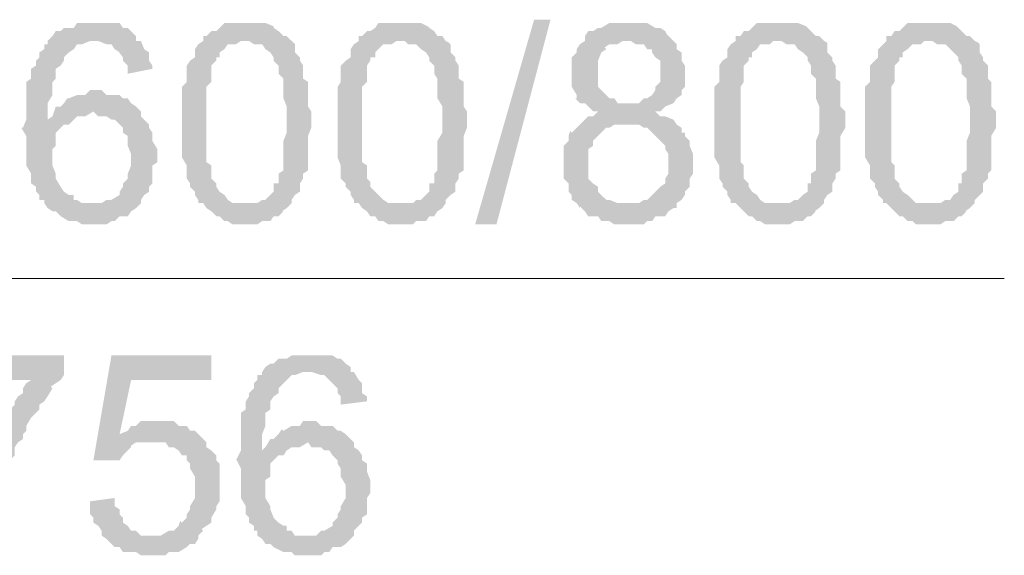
# Model space of a CAD drawing. Header units: millimetres. Extents: x 16 to 647, y 3 to 417.
# Tile 44 of 80: x 176.94 to 186.88, y 273.87 to 279.28. Entities that reach past the tile are written whole.
import ezdxf

# ---------------------------------------------------------------- set-up
doc = ezdxf.new("R2010")
doc.units = ezdxf.units.MM
doc.header["$MEASUREMENT"] = 0
doc.layers.get('0').update_dxf_attribs({"linetype": 'CONTINUOUS'})

msp = doc.modelspace()

# ---------------------------------------------------------------- hatches: boundary and pattern name
for points in [[(177.6816, 279.2424), (177.5161, 279.2424), (177.483, 279.1928), (177.3838, 279.1928), (177.3507, 279.1597), (177.301, 279.1597), (177.268, 279.11), (177.2183, 279.0604), (177.7312, 279.0604), (177.814, 279.0273), (177.8636, 279.0273), (177.8967, 278.9777), (177.9463, 278.9446), (177.9298, 278.9611), (177.9794, 278.8949), (177.9794, 278.8619), (178.029, 278.8122), (178.029, 278.7295), (178.2772, 278.7791), (178.2772, 278.8122), (178.2441, 278.8619), (178.2441, 278.9446), (178.1945, 278.9777), (178.1614, 279.0604), (178.1118, 279.0604), (178.1118, 279.11), (178.0621, 279.1597), (178.029, 279.1928), (177.9794, 279.1928), (177.9463, 279.2424), (177.7643, 279.2424)], [(179.2203, 279.2424), (179.0052, 279.2424), (178.9556, 279.1928), (178.9225, 279.1597), (178.8729, 279.1597), (178.8232, 279.11), (178.7901, 279.11), (178.7901, 279.0604), (179.2534, 279.0604), (179.303, 279.0273), (179.3858, 279.0273), (179.4189, 278.9777), (179.4685, 278.9446), (179.5016, 278.8949), (179.5016, 278.8619), (179.5512, 278.8122), (179.5512, 278.7295), (179.6009, 278.6799), (179.6009, 278.4813), (179.6339, 278.3986), (179.6339, 278.2166), (179.6339, 278.1339), (179.6009, 278.0511), (179.6009, 277.7533), (179.5512, 277.7202), (179.5512, 277.6209), (179.5016, 277.6209), (179.5016, 277.5382), (179.4685, 277.5051), (179.4189, 277.4555), (179.3858, 277.4555), (179.3361, 277.4224), (178.7901, 277.4224), (178.8232, 277.3728), (178.8729, 277.3397), (178.9225, 277.29), (178.9556, 277.29), (179.0052, 277.2404), (179.0383, 277.2404), (179.0879, 277.2073), (179.3361, 277.2073), (179.3858, 277.2404), (179.4685, 277.2404), (179.5016, 277.29), (179.5512, 277.29), (179.6009, 277.3397), (179.5843, 277.3397), (179.6339, 277.3728), (179.6836, 277.4224), (179.6836, 277.4555), (179.7167, 277.5051), (179.7663, 277.5382), (179.7663, 277.6209), (179.7994, 277.6706), (179.7994, 277.7202), (179.849, 277.7533), (179.849, 278.1008), (179.8821, 278.1835), (179.8821, 278.3489), (179.849, 278.3986), (179.849, 278.6468), (179.7994, 278.6799), (179.7994, 278.8122), (179.7663, 278.8619), (179.7663, 278.8949), (179.7167, 278.9446), (179.7167, 279.0273), (179.7001, 279.0439), (179.6836, 279.0604), (179.6339, 279.11), (179.6009, 279.11), (179.5512, 279.1597), (179.5016, 279.1928), (179.5016, 279.2093), (179.4189, 279.2424), (179.303, 279.2424)], [(180.7756, 279.2424), (180.5605, 279.2424), (180.5274, 279.1928), (180.4778, 279.1597), (180.4447, 279.1597), (180.395, 279.11), (180.3619, 279.11), (180.3619, 279.0604), (180.8252, 279.0604), (180.8583, 279.0273), (180.941, 279.0273), (180.9907, 278.9777), (181.0403, 278.9446), (181.0734, 278.8949), (181.0734, 278.8619), (181.123, 278.8122), (181.123, 278.7295), (181.1561, 278.6799), (181.1561, 278.4813), (181.2058, 278.3986), (181.2058, 278.2166), (181.2058, 278.1339), (181.1561, 278.0511), (181.1561, 277.7533), (181.123, 277.7202), (181.123, 277.6209), (181.0734, 277.6209), (181.0734, 277.5382), (181.0403, 277.5051), (180.9907, 277.4555), (180.941, 277.4555), (180.9079, 277.4224), (180.3619, 277.4224), (180.395, 277.3728), (180.4447, 277.3397), (180.4778, 277.29), (180.5274, 277.29), (180.5605, 277.2404), (180.6101, 277.2404), (180.6598, 277.2073), (180.9079, 277.2073), (180.941, 277.2404), (181.0403, 277.2404), (181.0734, 277.29), (181.123, 277.29), (181.1561, 277.3397), (181.2058, 277.3728), (181.2389, 277.4224), (181.2389, 277.4555), (181.2885, 277.5051), (181.3381, 277.5382), (181.3381, 277.6209), (181.3712, 277.6706), (181.3712, 277.7202), (181.4209, 277.7533), (181.4209, 278.1008), (181.4539, 278.1835), (181.4539, 278.3489), (181.4209, 278.3986), (181.4209, 278.6468), (181.3712, 278.6799), (181.3712, 278.8122), (181.3381, 278.8619), (181.3381, 278.8949), (181.2885, 278.9446), (181.2885, 279.0273), (181.2719, 279.0439), (181.2389, 279.0604), (181.2058, 279.11), (181.1561, 279.11), (181.123, 279.1597), (181.0734, 279.1928), (181.0569, 279.2093), (180.9907, 279.2424), (180.8583, 279.2424)], [(181.5367, 277.2073), (182.1323, 279.2755), (182.2978, 279.2755), (181.7518, 277.2073)], [(183.0589, 279.2424), (182.8934, 279.2424), (182.8107, 279.1928), (182.7776, 279.1928), (182.7279, 279.1597), (182.6783, 279.1597), (182.6452, 279.11), (182.6452, 279.0604), (182.5956, 279.0273), (182.5625, 278.9777), (182.5625, 278.9446), (182.5129, 278.8949), (182.5129, 278.5971), (182.5625, 278.5144), (182.5625, 278.4813), (182.5459, 278.4813), (182.5956, 278.4317), (182.6452, 278.4317), (182.6783, 278.3986), (182.7279, 278.3489), (182.8107, 278.3489), (182.7776, 278.3489), (182.7279, 278.2993), (182.6783, 278.2993), (182.6452, 278.2662), (182.5956, 278.2166), (182.5625, 278.1835), (182.5129, 278.1339), (182.4963, 278.1504), (182.4798, 278.1008), (182.4798, 278.0511), (182.4301, 278.0015), (182.4301, 277.6706), (182.4798, 277.6209), (182.4798, 277.5382), (182.5129, 277.5051), (182.5129, 277.4555), (182.5625, 277.4224), (182.5956, 277.3728), (183.0589, 277.4224), (182.9761, 277.4224), (182.8934, 277.4555), (182.8603, 277.4555), (182.8107, 277.5051), (182.7776, 277.5382), (182.7776, 277.5879), (182.7279, 277.6209), (182.6783, 277.6706), (182.6783, 277.9684), (182.7279, 278.0015), (182.7279, 278.0511), (182.7776, 278.1008), (182.8107, 278.1339), (182.8603, 278.1835), (182.8934, 278.1835), (182.943, 278.2166), (183.5718, 278.2166), (183.5387, 278.2662), (183.4559, 278.2993), (183.4063, 278.2993), (183.3567, 278.3489), (183.4063, 278.3489), (183.4559, 278.3986), (183.5387, 278.4317), (182.9761, 278.4317), (182.943, 278.4813), (182.8934, 278.4813), (182.8603, 278.5144), (182.8107, 278.564), (182.7776, 278.5971), (182.7776, 278.8619), (182.8107, 278.9446), (182.8603, 278.9777), (182.8438, 278.9942), (182.8934, 279.0273), (182.9761, 279.0273), (183.0258, 279.0604), (183.5387, 279.0604), (183.489, 279.11), (183.4725, 279.1266), (183.4559, 279.1597), (183.4063, 279.1928), (183.3567, 279.1928), (183.2739, 279.2424), (183.1581, 279.2424)], [(184.5976, 279.2424), (184.3825, 279.2424), (184.3329, 279.1928), (184.2998, 279.1597), (184.2501, 279.1597), (184.217, 279.11), (184.1674, 279.11), (184.1674, 279.0604), (184.6307, 279.0604), (184.6803, 279.0273), (184.763, 279.0273), (184.7961, 278.9777), (184.8458, 278.9446), (184.8954, 278.8949), (184.8954, 278.8619), (184.9285, 278.8122), (184.9285, 278.7295), (184.9781, 278.6799), (184.9781, 278.4813), (185.0112, 278.3986), (185.0112, 278.2166), (185.0112, 278.1339), (184.9781, 278.0511), (184.9781, 277.7533), (184.9285, 277.7202), (184.9285, 277.6209), (184.8954, 277.6209), (184.8954, 277.5382), (184.8458, 277.5051), (184.7961, 277.4555), (184.763, 277.4555), (184.7134, 277.4224), (184.1674, 277.4224), (184.217, 277.3728), (184.2501, 277.3397), (184.2998, 277.29), (184.3329, 277.29), (184.3825, 277.2404), (184.4156, 277.2404), (184.4652, 277.2073), (184.7134, 277.2073), (184.763, 277.2404), (184.8458, 277.2404), (184.8954, 277.29), (184.9285, 277.29), (184.9781, 277.3397), (184.9616, 277.3397), (185.0112, 277.3728), (185.0609, 277.4224), (185.0609, 277.4555), (185.0939, 277.5051), (185.1436, 277.5382), (185.1436, 277.6209), (185.1767, 277.6706), (185.1767, 277.7202), (185.2263, 277.7533), (185.2263, 278.1008), (185.2759, 278.1835), (185.2759, 278.3489), (185.2263, 278.3986), (185.2263, 278.6468), (185.1767, 278.6799), (185.1767, 278.8122), (185.1436, 278.8619), (185.1436, 278.8949), (185.0939, 278.9446), (185.0939, 279.0273), (185.0939, 279.0439), (185.0609, 279.0604), (185.0112, 279.11), (184.9781, 279.11), (184.9285, 279.1597), (184.8954, 279.1928), (184.8789, 279.2093), (184.7961, 279.2424), (184.6803, 279.2424)], [(186.1198, 279.2424), (185.9047, 279.2424), (185.855, 279.1928), (185.8219, 279.1597), (185.7723, 279.1597), (185.7392, 279.11), (185.6896, 279.11), (185.6896, 279.0604), (186.1529, 279.0604), (186.2025, 279.0273), (186.2852, 279.0273), (186.3349, 278.9777), (186.3679, 278.9446), (186.4176, 278.8949), (186.4176, 278.8619), (186.4507, 278.8122), (186.4507, 278.7295), (186.5003, 278.6799), (186.5003, 278.4813), (186.5334, 278.3986), (186.5334, 278.2166), (186.5334, 278.1339), (186.5003, 278.0511), (186.5003, 277.7533), (186.4507, 277.7202), (186.4507, 277.6209), (186.4176, 277.6209), (186.4176, 277.5382), (186.3679, 277.5051), (186.3349, 277.4555), (186.2852, 277.4555), (186.2356, 277.4224), (185.6896, 277.4224), (185.7392, 277.3728), (185.7723, 277.3397), (185.8219, 277.29), (185.855, 277.29), (185.9047, 277.2404), (185.9543, 277.2404), (185.9874, 277.2073), (186.2356, 277.2073), (186.2852, 277.2404), (186.3679, 277.2404), (186.4176, 277.29), (186.4507, 277.29), (186.5003, 277.3397), (186.4838, 277.3397), (186.5334, 277.3728), (186.583, 277.4224), (186.583, 277.4555), (186.6327, 277.5051), (186.6658, 277.5382), (186.6658, 277.6209), (186.7154, 277.6706), (186.7154, 277.7202), (186.7485, 277.7533), (186.7485, 278.1008), (186.7981, 278.1835), (186.7981, 278.3489), (186.7485, 278.3986), (186.7485, 278.6468), (186.7154, 278.6799), (186.7154, 278.8122), (186.6658, 278.8619), (186.6658, 278.8949), (186.6327, 278.9446), (186.6327, 279.0273), (186.6161, 279.0439), (186.583, 279.0604), (186.5334, 279.11), (186.5003, 279.11), (186.4507, 279.1597), (186.4176, 279.1928), (186.401, 279.2093), (186.3349, 279.2424), (186.2025, 279.2424)], [(177.2183, 279.0604), (177.2183, 279.0273), (177.1852, 279.0273), (177.1852, 278.9777), (177.1356, 278.9446), (177.1356, 278.8949), (177.1025, 278.8619), (177.1025, 278.8122), (177.0529, 278.7791), (177.0529, 278.6799), (177.0032, 278.6468), (177.0032, 278.2662), (176.9701, 278.1835), (176.9536, 278.1835), (177.0032, 278.1008), (177.0032, 277.8029), (177.0529, 277.7202), (177.0529, 277.6209), (177.1025, 277.5879), (177.1025, 277.5382), (177.1356, 277.5051), (177.1356, 277.4555), (177.1852, 277.4555), (177.1852, 277.4224), (177.2183, 277.3728), (177.268, 277.3397), (177.301, 277.3397), (177.3507, 277.29), (177.4334, 277.2404), (177.5161, 277.2404), (177.5658, 277.2073), (177.814, 277.2073), (177.8636, 277.2404), (177.8967, 277.2404), (177.9463, 277.29), (178.029, 277.29), (178.0621, 277.3397), (178.1118, 277.3728), (178.1614, 277.4224), (177.5658, 277.4224), (177.5161, 277.4555), (177.483, 277.4555), (177.483, 277.5051), (177.4334, 277.5051), (177.3838, 277.5382), (177.3507, 277.5879), (177.301, 277.6706), (177.301, 277.7202), (177.268, 277.8029), (177.268, 277.9684), (177.301, 278.0015), (177.301, 278.1339), (177.3507, 278.1835), (177.3838, 278.2166), (177.4334, 278.2166), (177.483, 278.2662), (177.2183, 278.2662), (177.2183, 278.4317), (177.268, 278.5144), (177.268, 278.6468), (177.301, 278.6799), (177.301, 278.7791), (177.3507, 278.8122), (177.3838, 278.8619), (177.3838, 278.8949), (177.4334, 278.9446), (177.483, 278.9777), (177.5161, 279.0273), (177.5658, 279.0273), (177.6485, 279.0604), (177.6816, 279.0604)], [(178.7901, 279.0604), (178.7405, 279.0273), (178.7074, 278.9777), (178.7074, 278.8949), (178.6578, 278.8619), (178.6247, 278.8122), (178.6247, 278.6468), (178.575, 278.5971), (178.575, 277.8857), (178.6247, 277.8029), (178.6247, 277.6706), (178.6578, 277.6209), (178.6578, 277.5879), (178.7074, 277.5382), (178.7074, 277.5051), (178.7405, 277.4555), (178.7405, 277.4224), (179.2203, 277.4224), (179.0879, 277.4224), (179.0383, 277.4555), (179.0052, 277.5051), (178.9556, 277.5382), (178.9225, 277.5879), (178.9225, 277.6209), (178.9059, 277.6375), (178.8729, 277.6706), (178.8729, 277.8029), (178.8232, 277.836), (178.8232, 278.5971), (178.8729, 278.6468), (178.8729, 278.8122), (178.9225, 278.8619), (178.9225, 278.8949), (178.9556, 278.8949), (178.9556, 278.9446), (179.0052, 278.9777), (179.0383, 279.0273), (179.121, 279.0273), (179.1707, 279.0604), (179.2203, 279.0604)], [(180.3619, 279.0604), (180.3123, 279.0273), (180.2792, 278.9777), (180.2792, 278.8949), (180.2296, 278.8619), (180.1799, 278.8122), (180.1799, 278.6468), (180.1469, 278.5971), (180.1469, 277.8857), (180.1799, 277.8029), (180.1799, 277.6706), (180.2296, 277.6209), (180.2296, 277.5879), (180.2792, 277.5382), (180.2792, 277.5051), (180.3123, 277.4555), (180.3123, 277.4224), (180.7756, 277.4224), (180.6598, 277.4224), (180.6101, 277.4555), (180.5605, 277.5051), (180.5274, 277.5382), (180.4778, 277.5879), (180.4778, 277.6209), (180.4778, 277.6375), (180.4447, 277.6706), (180.4447, 277.8029), (180.395, 277.836), (180.395, 278.5971), (180.4447, 278.6468), (180.4447, 278.8122), (180.4778, 278.8619), (180.4778, 278.8949), (180.5274, 278.8949), (180.5274, 278.9446), (180.5605, 278.9777), (180.6101, 279.0273), (180.6929, 279.0273), (180.7425, 279.0604), (180.7756, 279.0604)], [(183.5387, 279.0604), (183.0589, 279.0604), (183.1085, 279.0604), (183.1581, 279.0273), (183.2409, 279.0273), (183.2739, 278.9777), (183.3236, 278.9777), (183.3236, 278.9446), (183.3567, 278.8949), (183.4063, 278.8619), (183.4063, 278.7295), (183.4063, 278.6468), (183.3567, 278.5971), (183.3567, 278.564), (183.3236, 278.5144), (183.2739, 278.4813), (183.2409, 278.4813), (183.1912, 278.4317), (183.0589, 278.4317), (183.5387, 278.4317), (183.5718, 278.4813), (183.6214, 278.5144), (183.6214, 278.564), (183.6545, 278.5971), (183.6545, 278.8122), (183.6214, 278.8619), (183.6214, 278.9446), (183.5718, 278.9777), (183.5718, 279.0273)], [(184.1674, 279.0604), (184.1178, 279.0273), (184.0847, 278.9777), (184.0847, 278.8949), (184.035, 278.8619), (184.0019, 278.8122), (184.0019, 278.6468), (183.9523, 278.5971), (183.9523, 277.8857), (184.0019, 277.8029), (184.0019, 277.6706), (184.035, 277.6209), (184.035, 277.5879), (184.0847, 277.5382), (184.0847, 277.5051), (184.1178, 277.4555), (184.1178, 277.4224), (184.5976, 277.4224), (184.4652, 277.4224), (184.4156, 277.4555), (184.3825, 277.5051), (184.3329, 277.5382), (184.2998, 277.5879), (184.2998, 277.6209), (184.2832, 277.6375), (184.2501, 277.6706), (184.2501, 277.8029), (184.217, 277.836), (184.217, 278.5971), (184.2501, 278.6468), (184.2501, 278.8122), (184.2998, 278.8619), (184.2998, 278.8949), (184.3329, 278.8949), (184.3329, 278.9446), (184.3825, 278.9777), (184.4156, 279.0273), (184.5149, 279.0273), (184.5479, 279.0604), (184.5976, 279.0604)], [(185.6896, 279.0604), (185.6565, 279.0273), (185.6069, 278.9777), (185.6069, 278.8949), (185.5738, 278.8619), (185.5241, 278.8122), (185.5241, 278.6468), (185.4745, 278.5971), (185.4745, 277.8857), (185.5241, 277.8029), (185.5241, 277.6706), (185.5738, 277.6209), (185.5738, 277.5879), (185.6069, 277.5382), (185.6069, 277.5051), (185.6565, 277.4555), (185.6565, 277.4224), (186.1198, 277.4224), (185.9874, 277.4224), (185.9543, 277.4555), (185.9047, 277.5051), (185.855, 277.5382), (185.8219, 277.5879), (185.8219, 277.6209), (185.8054, 277.6375), (185.7723, 277.6706), (185.7723, 277.8029), (185.7392, 277.836), (185.7392, 278.5971), (185.7723, 278.6468), (185.7723, 278.8122), (185.8219, 278.8619), (185.8219, 278.8949), (185.855, 278.8949), (185.855, 278.9446), (185.9047, 278.9777), (185.9543, 279.0273), (186.037, 279.0273), (186.0701, 279.0604), (186.1198, 279.0604)], [(177.7312, 278.564), (177.6485, 278.564), (177.5989, 278.5144), (177.5161, 278.5144), (177.4334, 278.4813), (177.4169, 278.4813), (177.3838, 278.4317), (177.3507, 278.3986), (177.301, 278.3986), (177.268, 278.2993), (177.2183, 278.2662), (177.483, 278.2662), (177.5161, 278.2993), (177.5989, 278.2993), (177.6816, 278.3489), (178.1614, 278.3489), (178.1118, 278.3986), (178.0621, 278.4317), (178.029, 278.4813), (177.9794, 278.4813), (177.9463, 278.5144), (177.814, 278.5144), (177.7643, 278.564)], [(178.1614, 278.3489), (177.6816, 278.3489), (177.7312, 278.2993), (177.814, 278.2993), (177.8636, 278.2662), (177.8967, 278.2662), (177.9463, 278.2166), (177.9794, 278.1835), (177.9794, 278.1339), (178.029, 278.1008), (178.029, 278.0015), (178.0621, 277.9188), (178.0621, 277.8029), (178.029, 277.7202), (178.029, 277.6706), (177.9794, 277.6209), (177.9794, 277.5879), (177.9463, 277.5382), (177.9463, 277.5051), (177.8636, 277.4555), (177.814, 277.4555), (177.7643, 277.4224), (177.6816, 277.4224), (178.1614, 277.4224), (178.1614, 277.4555), (178.1945, 277.5051), (178.2441, 277.5382), (178.2441, 277.5879), (178.2772, 277.6209), (178.2772, 277.8029), (178.3269, 277.836), (178.3269, 277.9684), (178.2772, 278.0511), (178.2772, 278.1339), (178.2441, 278.1835), (178.2441, 278.2166), (178.1945, 278.2662), (178.1614, 278.2993)], [(183.5718, 278.2166), (183.0589, 278.2166), (183.1912, 278.2166), (183.2409, 278.1835), (183.2739, 278.1835), (183.3236, 278.1339), (183.3567, 278.1008), (183.4063, 278.0511), (183.4559, 278.0015), (183.4559, 277.9684), (183.489, 277.9188), (183.489, 277.7202), (183.4559, 277.6706), (183.4559, 277.6209), (183.4063, 277.5879), (183.3567, 277.5382), (183.3236, 277.5051), (183.2739, 277.4555), (183.2409, 277.4555), (183.1912, 277.4224), (183.0589, 277.4224), (182.5956, 277.3728), (182.5956, 277.3893), (182.6452, 277.3397), (182.6783, 277.29), (182.7776, 277.29), (182.8107, 277.2404), (182.8934, 277.2404), (182.943, 277.2073), (183.2409, 277.2073), (183.2739, 277.2404), (183.3236, 277.2404), (183.3567, 277.29), (183.4559, 277.29), (183.489, 277.3397), (183.5387, 277.3728), (183.5718, 277.3728), (183.5718, 277.4224), (183.6214, 277.4555), (183.6545, 277.5051), (183.6545, 277.5382), (183.7041, 277.5879), (183.7041, 277.6706), (183.7372, 277.7202), (183.7372, 277.836), (183.7372, 277.9188), (183.7041, 278.0015), (183.7041, 278.0511), (183.6545, 278.1008), (183.6545, 278.1339), (183.6214, 278.1339), (183.6214, 278.1835)], [(177.3838, 275.8837), (176.0767, 275.8837), (176.0767, 275.6355), (177.0529, 275.6355), (177.0032, 275.6024), (176.9701, 275.5528), (176.9701, 275.5031), (176.9205, 275.47), (176.8874, 275.4204), (176.8874, 275.3873), (176.8378, 275.3377), (176.8047, 275.2549), (176.755, 275.2219), (176.755, 275.1722), (176.7054, 275.1226), (176.7054, 275.0895), (176.6723, 275.0399), (176.6227, 275.0068), (176.6227, 274.9571), (176.5896, 274.8744), (176.5896, 274.8248), (176.54, 274.7917), (176.54, 274.742), (176.5069, 274.6593), (176.5069, 274.5766), (176.4572, 274.5435), (176.4572, 274.4442), (176.4407, 274.4608), (176.4241, 274.3615), (176.4241, 274.196), (176.3745, 274.1629), (176.3745, 273.8982), (176.6227, 273.8982), (176.6227, 274.196), (176.6723, 274.2457), (176.6723, 274.3615), (176.7054, 274.4111), (176.7054, 274.5435), (176.755, 274.5766), (176.755, 274.6262), (176.8047, 274.7089), (176.8047, 274.742), (176.8378, 274.7917), (176.8378, 274.8248), (176.8874, 274.8744), (176.8874, 274.9571), (176.9205, 275.0068), (176.9701, 275.0399), (176.9701, 275.0895), (177.0032, 275.1226), (177.0032, 275.1722), (177.0529, 275.2549), (177.1025, 275.3046), (177.1356, 275.3377), (177.1356, 275.3873), (177.1852, 275.4204), (177.2183, 275.47), (177.268, 275.5528), (177.2514, 275.5693), (177.301, 275.6024), (177.3507, 275.6355), (177.3838, 275.6851)], [(178.8729, 275.8837), (177.8636, 275.8837), (177.6816, 274.8248), (177.9463, 274.8248), (177.9794, 274.8744), (178.029, 274.924), (178.0621, 274.9571), (178.0621, 274.9737), (178.1118, 275.0068), (178.2772, 275.0068), (178.7901, 275.0399), (178.7736, 275.0564), (178.7405, 275.0895), (177.9463, 275.0895), (178.0621, 275.6355), (178.8729, 275.6355)], [(179.849, 275.8837), (179.6836, 275.8837), (179.6339, 275.8506), (179.5512, 275.8506), (179.5016, 275.8009), (179.4685, 275.8009), (179.4189, 275.7679), (179.3858, 275.7182), (179.8821, 275.7182), (179.9814, 275.6851), (180.0145, 275.6851), (180.0641, 275.6355), (180.0972, 275.6024), (180.1469, 275.5528), (180.1469, 275.5031), (180.1799, 275.47), (180.1799, 275.3873), (180.4447, 275.4204), (180.4447, 275.47), (180.395, 275.5031), (180.395, 275.6024), (180.3619, 275.6355), (180.3123, 275.7182), (180.2792, 275.7182), (180.2792, 275.7679), (180.2296, 275.8009), (180.1799, 275.8506), (180.1469, 275.8506), (180.0972, 275.8837), (179.9318, 275.8837)], [(179.3858, 275.7182), (179.3858, 275.6851), (179.3361, 275.6851), (179.3361, 275.6355), (179.303, 275.6024), (179.303, 275.5528), (179.2534, 275.5031), (179.2534, 275.47), (179.2203, 275.4204), (179.2203, 275.3377), (179.1707, 275.3046), (179.1707, 274.924), (179.121, 274.8248), (179.121, 274.8413), (179.1707, 274.742), (179.1707, 274.4442), (179.2203, 274.3615), (179.2203, 274.2788), (179.2534, 274.2457), (179.2534, 274.196), (179.303, 274.1629), (179.303, 274.1133), (179.3361, 274.1133), (179.3361, 274.0637), (179.3858, 274.0306), (179.4189, 273.9809), (179.4685, 273.9809), (179.5016, 273.9479), (179.6009, 273.8982), (179.6836, 273.8982), (179.7167, 273.8651), (179.9814, 273.8651), (180.0145, 273.8982), (180.0641, 273.8982), (180.0972, 273.9479), (180.1799, 273.9479), (180.2296, 273.9809), (180.2792, 274.0306), (180.3123, 274.0637), (179.7167, 274.0637), (179.6836, 274.1133), (179.6339, 274.1133), (179.6339, 274.1629), (179.6009, 274.1629), (179.5512, 274.196), (179.5016, 274.2457), (179.4685, 274.3284), (179.4685, 274.3615), (179.4189, 274.4442), (179.4189, 274.6262), (179.4685, 274.6593), (179.4685, 274.7917), (179.5016, 274.8248), (179.5512, 274.8744), (179.6009, 274.8744), (179.6339, 274.924), (179.3858, 274.924), (179.3858, 275.0895), (179.4189, 275.1722), (179.4189, 275.3046), (179.4685, 275.3377), (179.4685, 275.4204), (179.5016, 275.47), (179.5512, 275.5031), (179.5512, 275.5528), (179.6009, 275.6024), (179.6339, 275.6355), (179.6836, 275.6851), (179.7167, 275.6851), (179.7994, 275.7182), (179.849, 275.7182)], [(178.3269, 275.2219), (178.1614, 275.2219), (178.1118, 275.1722), (178.0621, 275.1722), (178.029, 275.1226), (177.9463, 275.0895), (178.7405, 275.0895), (178.7074, 275.1226), (178.6578, 275.1226), (178.6247, 275.1722), (178.542, 275.1722), (178.4923, 275.2219), (178.4096, 275.2219)], [(179.8821, 275.2219), (179.7994, 275.2219), (179.7663, 275.1722), (179.6836, 275.1722), (179.6009, 275.1226), (179.5843, 275.1391), (179.5512, 275.0895), (179.5016, 275.0399), (179.4685, 275.0399), (179.4189, 274.9571), (179.3858, 274.924), (179.6339, 274.924), (179.6836, 274.9571), (179.7663, 274.9571), (179.849, 275.0068), (180.3123, 275.0068), (180.2792, 275.0399), (180.2296, 275.0895), (180.1799, 275.1226), (180.1469, 275.1226), (180.0972, 275.1722), (179.9814, 275.1722), (179.9318, 275.2219)], [(178.7901, 275.0399), (178.2772, 275.0068), (178.4096, 275.0068), (178.4427, 274.9571), (178.4923, 274.9571), (178.542, 274.924), (178.575, 274.8744), (178.6247, 274.8744), (178.6247, 274.8248), (178.6578, 274.7917), (178.6578, 274.742), (178.7074, 274.6593), (178.7074, 274.4442), (178.6578, 274.3615), (178.6578, 274.3284), (178.6247, 274.2788), (178.6247, 274.2457), (178.575, 274.196), (178.5585, 274.2126), (178.542, 274.1629), (178.4923, 274.1133), (178.4427, 274.1133), (178.36, 274.0637), (178.2772, 274.0637), (178.7405, 274.0637), (178.7901, 274.1133), (178.7736, 274.1299), (178.8232, 274.1629), (178.8729, 274.196), (178.8729, 274.2457), (178.9225, 274.3284), (178.9225, 274.3615), (178.9556, 274.4111), (178.9556, 274.7917), (178.9225, 274.8248), (178.9225, 274.8744), (178.8729, 274.924), (178.8232, 274.9571), (178.8232, 275.0068)], [(180.3123, 275.0068), (179.849, 275.0068), (179.8821, 274.9571), (179.9814, 274.9571), (180.0145, 274.924), (180.0641, 274.924), (180.0972, 274.8744), (180.1469, 274.8248), (180.1469, 274.7917), (180.1799, 274.742), (180.1799, 274.6593), (180.2296, 274.5766), (180.2296, 274.4442), (180.1799, 274.3615), (180.1799, 274.3284), (180.1469, 274.2788), (180.1469, 274.2457), (180.0972, 274.196), (180.0972, 274.1629), (180.0145, 274.1133), (179.9814, 274.1133), (179.9318, 274.0637), (179.849, 274.0637), (180.3123, 274.0637), (180.3123, 274.1133), (180.3619, 274.1629), (180.395, 274.196), (180.395, 274.2457), (180.4447, 274.2788), (180.4447, 274.4442), (180.4778, 274.4939), (180.4778, 274.6262), (180.4447, 274.7089), (180.4447, 274.7917), (180.395, 274.8248), (180.395, 274.8744), (180.3619, 274.924), (180.3123, 274.9571)], [(177.8967, 274.4442), (177.6485, 274.4111), (177.6485, 274.2788), (177.6816, 274.2457), (177.6816, 274.196), (177.7312, 274.1629), (177.7643, 274.1133), (177.7643, 274.0637), (177.814, 274.0306), (177.8636, 273.9809), (177.8967, 273.9479), (177.9463, 273.9479), (177.9794, 273.8982), (178.1118, 273.8982), (178.1614, 273.8651), (178.4096, 273.8651), (178.4427, 273.8982), (178.542, 273.8982), (178.6247, 273.9479), (178.6578, 273.9809), (178.7074, 273.9809), (178.7405, 274.0306), (178.7405, 274.0637), (178.1614, 274.0637), (178.1118, 274.1133), (178.0621, 274.1133), (178.029, 274.1629), (177.9794, 274.196), (177.9794, 274.2457), (177.9463, 274.2788), (177.9463, 274.3284), (177.8967, 274.3615)]]:
    msp.add_hatch(color=7).paths.add_polyline_path(points)

# ---------------------------------------------------------------- linework, layer by layer
at = {"color": 7, "linetype": 'Continuous', "lineweight": 20}
msp.add_lwpolyline([(169.0118, 276.6613), (186.8809, 276.6613), (186.8809, 276.6613)], dxfattribs=at)

doc.saveas('drawing.dxf')
